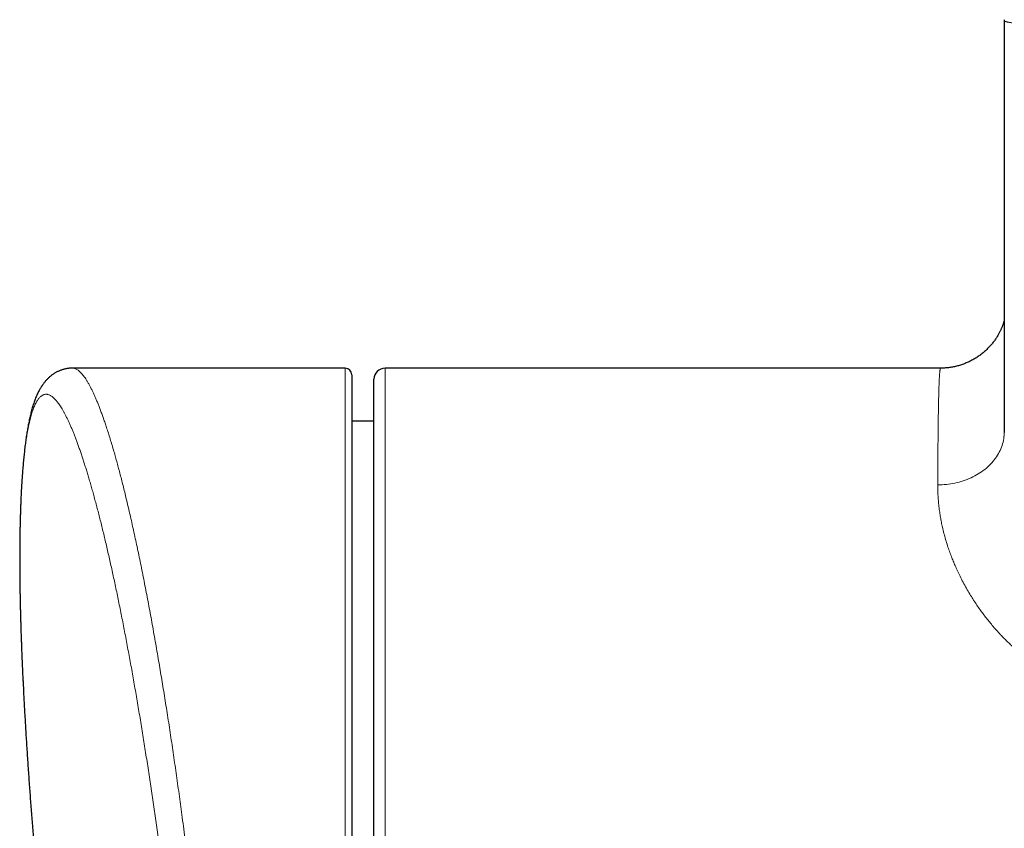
# Model space of a CAD drawing. Header units: millimetres. Extents: x 8 to 732, y 12 to 407.
# Tile 3 of 63: x 229 to 274, y 81 to 117. Entities that reach past the tile are written whole.
import ezdxf

# ---------------------------------------------------------------- set-up
doc = ezdxf.new("R2010")
doc.units = ezdxf.units.MM

msp = doc.modelspace()

# ---------------------------------------------------------------- linework, layer by layer
at = {"color": 7, "linetype": 'Continuous', "lineweight": 30}
for p, q in [((273.812, 117.401), (273.811, 117.363)), ((244.1, 101.682), (231.812, 101.682)), ((270.94, 101.682), (245.9, 101.682)), ((244.4, 101.382), (244.4, 66.31)), ((245.4, 63.234), (245.4, 101.182)), ((245.4, 99.287), (244.4, 99.295))]:
    msp.add_line(p, q, dxfattribs=at)
at = {"color": 252, "linetype": 'Continuous', "lineweight": 0}
for p, q in [((244.1, 66.209), (244.1, 101.682)), ((245.9, 101.682), (245.9, 63.132))]:
    msp.add_line(p, q, dxfattribs=at)
at = {"color": 252, "linetype": 'Continuous', "lineweight": 0, "flags": 128}
msp.add_lwpolyline([(273.811, 98.798), (273.812, 98.617)], dxfattribs=at)
at = {"color": 7, "linetype": 'Continuous', "lineweight": 30}
for centre, radius, start, end in [((244.1, 101.382), 0.3, 360, 90), ((245.9, 101.182), 0.5, 90, 180)]:
    msp.add_arc(centre, radius, start, end, dxfattribs=at)
at = {"color": 252, "linetype": 'Continuous', "lineweight": 0}
for points, knots in [([(279.811, 117.135), (279.811, 117.135), (279.728, 117.135), (279.562, 117.135), (279.328, 117.135), (279.107, 117.135), (278.9, 117.136), (278.693, 117.137), (278.486, 117.138), (278.279, 117.139), (278.073, 117.14), (277.867, 117.141), (277.648, 117.143), (277.416, 117.146), (277.196, 117.148), (277, 117.151), (276.829, 117.153), (276.66, 117.156), (276.494, 117.158), (276.332, 117.161), (276.174, 117.165), (276.019, 117.168), (275.882, 117.172), (275.762, 117.175), (275.66, 117.178), (275.561, 117.18), (275.467, 117.183), (275.374, 117.187), (275.284, 117.19), (275.196, 117.193), (275.111, 117.197), (275.029, 117.2), (274.948, 117.204), (274.869, 117.208), (274.791, 117.212), (274.716, 117.216), (274.642, 117.22), (274.573, 117.225), (274.499, 117.23), (274.421, 117.236), (274.349, 117.242), (274.287, 117.248), (274.235, 117.253), (274.186, 117.259), (274.131, 117.265), (274.072, 117.273), (274.017, 117.282), (273.972, 117.29), (273.936, 117.298), (273.905, 117.306), (273.873, 117.315), (273.845, 117.326), (273.824, 117.339), (273.812, 117.351), (273.81, 117.359), (273.811, 117.363), (273.811, 117.363)], [0, 0, 0, 0, 0.000006, 0.025141, 0.050283, 0.071276, 0.092268, 0.113288, 0.134307, 0.155399, 0.17649, 0.19763, 0.21877, 0.244239, 0.269743, 0.287967, 0.306192, 0.324493, 0.342793, 0.360666, 0.378538, 0.396521, 0.414504, 0.427335, 0.440178, 0.452499, 0.464821, 0.477192, 0.489564, 0.502027, 0.51449, 0.527007, 0.539523, 0.552708, 0.565907, 0.579777, 0.593647, 0.607578, 0.621509, 0.640931, 0.660386, 0.675611, 0.690837, 0.706109, 0.721382, 0.747222, 0.773101, 0.794777, 0.816454, 0.83819, 0.859925, 0.894856, 0.929823, 0.964897, 0.999994, 1, 1, 1, 1]), ([(273.811, 98.817), (273.811, 100.878), (273.811, 104.999), (273.811, 111.181), (273.811, 115.302), (273.811, 117.363)], [0, 0, 0, 0, 0.333333, 0.666662, 1, 1, 1, 1]), ([(231.812, 101.681), (231.824, 101.681), (231.852, 101.681), (231.898, 101.671), (231.951, 101.653), (232.008, 101.625), (232.066, 101.586), (232.126, 101.537), (232.187, 101.479), (232.249, 101.41), (232.312, 101.331), (232.376, 101.243), (232.441, 101.144), (232.508, 101.035), (232.575, 100.915), (232.643, 100.786), (232.71, 100.651), (232.774, 100.514), (232.837, 100.374), (232.9, 100.227), (232.963, 100.072), (233.028, 99.908), (233.094, 99.734), (233.161, 99.549), (233.229, 99.357), (233.297, 99.157), (233.37, 98.936), (233.448, 98.692), (233.531, 98.424), (233.614, 98.145), (233.693, 97.872), (233.768, 97.606), (233.839, 97.349), (233.91, 97.085), (233.981, 96.814), (234.053, 96.532), (234.126, 96.24), (234.201, 95.937), (234.275, 95.627), (234.35, 95.309), (234.426, 94.979), (234.504, 94.635), (234.583, 94.277), (234.663, 93.911), (234.742, 93.538), (234.822, 93.157), (234.901, 92.768), (234.981, 92.371), (235.06, 91.971), (235.138, 91.568), (235.216, 91.161), (235.293, 90.747), (235.37, 90.327), (235.447, 89.901), (235.524, 89.468), (235.601, 89.029), (235.676, 88.596), (235.748, 88.169), (235.818, 87.748), (235.888, 87.324), (235.957, 86.895), (236.026, 86.461), (236.095, 86.022), (236.164, 85.578), (236.232, 85.131), (236.299, 84.68), (236.366, 84.225), (236.433, 83.765), (236.5, 83.3), (236.566, 82.832), (236.631, 82.361), (236.696, 81.888), (236.762, 81.395), (236.83, 80.883), (236.899, 80.35), (236.968, 79.816), (237.035, 79.279), (237.101, 78.74), (237.166, 78.202), (237.23, 77.665), (237.293, 77.128), (237.354, 76.591), (237.414, 76.053), (237.473, 75.519), (237.531, 74.987), (237.586, 74.458), (237.641, 73.93), (237.695, 73.401), (237.747, 72.872), (237.799, 72.342), (237.849, 71.813), (237.898, 71.283), (237.946, 70.752), (237.993, 70.22), (238.038, 69.69), (238.08, 69.188), (238.119, 68.712), (238.155, 68.263), (238.178, 67.966), (238.189, 67.817)], [0, 0, 0, 0, 0.006799, 0.016139, 0.025477, 0.035867, 0.046259, 0.05665, 0.06704, 0.077491, 0.087945, 0.098399, 0.10885, 0.11948, 0.130112, 0.140743, 0.151373, 0.160784, 0.170198, 0.179612, 0.189025, 0.198437, 0.208209, 0.217984, 0.22776, 0.237535, 0.247308, 0.25892, 0.270534, 0.282149, 0.293761, 0.303462, 0.313166, 0.322871, 0.332574, 0.342276, 0.352349, 0.362425, 0.372501, 0.382577, 0.39265, 0.403303, 0.413958, 0.424613, 0.435267, 0.445985, 0.456705, 0.467426, 0.478144, 0.488645, 0.499147, 0.50965, 0.520151, 0.530714, 0.541279, 0.551844, 0.562408, 0.572205, 0.582004, 0.591804, 0.601603, 0.6114, 0.621276, 0.631156, 0.641036, 0.650915, 0.660792, 0.670775, 0.680762, 0.69075, 0.700738, 0.710725, 0.720708, 0.73178, 0.742857, 0.753936, 0.765015, 0.776092, 0.787164, 0.798102, 0.809043, 0.819985, 0.830926, 0.841863, 0.852595, 0.863329, 0.874063, 0.884795, 0.895597, 0.9064, 0.917203, 0.928005, 0.938955, 0.949908, 0.960861, 0.971811, 0.981207, 0.990604, 1, 1, 1, 1]), ([(270.811, 96.414), (270.812, 96.508), (270.812, 96.695), (270.814, 96.968), (270.815, 97.234), (270.817, 97.494), (270.819, 97.747), (270.82, 97.982), (270.822, 98.201), (270.824, 98.404), (270.826, 98.602), (270.828, 98.794), (270.83, 98.981), (270.832, 99.158), (270.834, 99.327), (270.837, 99.487), (270.839, 99.642), (270.842, 99.792), (270.844, 99.936), (270.847, 100.064), (270.849, 100.177), (270.851, 100.277), (270.854, 100.373), (270.856, 100.483), (270.86, 100.605), (270.863, 100.734), (270.867, 100.856), (270.872, 100.97), (270.876, 101.075), (270.88, 101.168), (270.885, 101.25), (270.889, 101.322), (270.893, 101.387), (270.897, 101.446), (270.902, 101.498), (270.907, 101.543), (270.911, 101.582), (270.916, 101.613), (270.92, 101.639), (270.925, 101.659), (270.93, 101.673), (270.935, 101.68), (270.938, 101.682), (270.939, 101.682), (270.94, 101.682)], [0, 0, 0, 0, 0.027854, 0.055711, 0.083565, 0.1115, 0.139436, 0.167371, 0.191856, 0.216343, 0.240828, 0.265368, 0.289909, 0.314449, 0.337708, 0.360968, 0.384227, 0.407532, 0.430839, 0.454145, 0.472068, 0.489992, 0.507925, 0.525859, 0.553713, 0.58157, 0.609424, 0.637359, 0.665296, 0.693231, 0.717717, 0.742204, 0.766689, 0.791229, 0.81577, 0.84031, 0.863569, 0.88683, 0.910088, 0.933394, 0.956701, 0.980007, 0.997931, 1, 1, 1, 1]), ([(237.035, 67.977), (237.027, 68.082), (237.01, 68.291), (236.981, 68.64), (236.949, 69.023), (236.913, 69.441), (236.876, 69.86), (236.839, 70.272), (236.802, 70.675), (236.765, 71.069), (236.727, 71.465), (236.688, 71.862), (236.649, 72.259), (236.607, 72.675), (236.562, 73.108), (236.515, 73.56), (236.466, 74.012), (236.417, 74.465), (236.367, 74.918), (236.316, 75.362), (236.267, 75.796), (236.217, 76.22), (236.167, 76.643), (236.116, 77.067), (236.064, 77.49), (236.011, 77.914), (235.958, 78.336), (235.904, 78.758), (235.849, 79.18), (235.793, 79.601), (235.737, 80.021), (235.68, 80.439), (235.622, 80.857), (235.564, 81.274), (235.505, 81.689), (235.446, 82.102), (235.385, 82.514), (235.325, 82.925), (235.263, 83.333), (235.202, 83.738), (235.14, 84.139), (235.077, 84.536), (235.015, 84.93), (234.952, 85.322), (234.888, 85.711), (234.824, 86.099), (234.759, 86.483), (234.694, 86.864), (234.629, 87.242), (234.563, 87.618), (234.497, 87.99), (234.431, 88.358), (234.364, 88.724), (234.296, 89.086), (234.229, 89.444), (234.161, 89.798), (234.093, 90.148), (234.025, 90.495), (233.957, 90.837), (233.888, 91.174), (233.82, 91.505), (233.752, 91.831), (233.683, 92.151), (233.615, 92.467), (233.546, 92.779), (233.477, 93.086), (233.409, 93.388), (233.34, 93.685), (233.271, 93.977), (233.202, 94.264), (233.133, 94.546), (233.065, 94.822), (232.996, 95.093), (232.927, 95.359), (232.858, 95.618), (232.79, 95.872), (232.722, 96.12), (232.653, 96.363), (232.585, 96.599), (232.519, 96.824), (232.454, 97.039), (232.39, 97.244), (232.327, 97.444), (232.264, 97.639), (232.2, 97.83), (232.136, 98.016), (232.072, 98.196), (232.009, 98.37), (231.946, 98.538), (231.883, 98.699), (231.821, 98.853), (231.758, 99.005), (231.694, 99.152), (231.629, 99.294), (231.565, 99.429), (231.501, 99.557), (231.438, 99.676), (231.376, 99.788), (231.314, 99.892), (231.254, 99.986), (231.196, 100.07), (231.14, 100.146), (231.084, 100.214), (231.029, 100.276), (230.975, 100.33), (230.921, 100.377), (230.868, 100.416), (230.816, 100.449), (230.764, 100.474), (230.713, 100.492), (230.663, 100.502), (230.614, 100.505), (230.565, 100.5), (230.517, 100.488), (230.47, 100.469), (230.424, 100.441), (230.379, 100.407), (230.334, 100.364), (230.291, 100.314), (230.249, 100.257), (230.208, 100.194), (230.168, 100.124), (230.13, 100.046), (230.092, 99.962), (230.055, 99.871), (230.019, 99.772), (229.984, 99.666), (229.95, 99.553), (229.917, 99.433), (229.885, 99.305), (229.854, 99.171), (229.824, 99.029), (229.795, 98.88), (229.767, 98.724), (229.74, 98.562), (229.714, 98.392), (229.689, 98.214), (229.665, 98.03), (229.643, 97.839), (229.621, 97.643), (229.601, 97.443), (229.583, 97.239), (229.565, 97.028), (229.548, 96.811), (229.533, 96.588), (229.518, 96.358), (229.505, 96.122), (229.493, 95.88), (229.482, 95.632), (229.472, 95.378), (229.463, 95.118), (229.455, 94.851), (229.448, 94.579), (229.443, 94.301), (229.438, 94.017), (229.435, 93.727), (229.433, 93.432), (229.432, 93.131), (229.432, 92.824), (229.434, 92.515), (229.436, 92.204), (229.44, 91.891), (229.445, 91.573), (229.451, 91.251), (229.458, 90.923), (229.466, 90.591), (229.475, 90.254), (229.485, 89.912), (229.497, 89.566), (229.509, 89.216), (229.523, 88.862), (229.533, 88.623), (229.538, 88.504)], [0, 0, 0, 0, 0.00446, 0.00892, 0.014783, 0.020647, 0.026517, 0.032387, 0.037853, 0.04332, 0.048787, 0.054266, 0.059745, 0.065224, 0.071418, 0.077611, 0.083804, 0.090015, 0.096227, 0.102437, 0.108251, 0.114066, 0.11988, 0.125694, 0.131533, 0.137374, 0.143214, 0.149054, 0.15492, 0.160786, 0.166653, 0.172519, 0.178411, 0.184304, 0.190196, 0.196089, 0.202004, 0.20792, 0.213843, 0.219765, 0.225631, 0.231498, 0.237364, 0.24323, 0.249122, 0.255014, 0.260907, 0.266799, 0.272717, 0.278636, 0.284555, 0.290473, 0.296418, 0.302363, 0.308309, 0.314254, 0.320222, 0.326191, 0.332166, 0.338142, 0.344063, 0.349985, 0.355907, 0.361828, 0.367776, 0.373724, 0.379673, 0.385621, 0.391595, 0.397571, 0.403546, 0.409521, 0.415523, 0.421525, 0.427528, 0.43353, 0.439556, 0.445583, 0.451616, 0.45765, 0.463333, 0.469016, 0.474705, 0.480394, 0.486241, 0.492089, 0.497936, 0.503783, 0.509656, 0.51553, 0.521403, 0.527276, 0.533536, 0.539796, 0.546056, 0.552316, 0.558607, 0.564899, 0.571192, 0.577483, 0.583387, 0.589292, 0.595197, 0.601101, 0.607032, 0.612963, 0.618895, 0.624826, 0.630785, 0.636744, 0.642704, 0.648662, 0.654649, 0.660636, 0.666623, 0.67261, 0.678622, 0.684634, 0.690653, 0.696672, 0.70251, 0.708349, 0.714188, 0.720026, 0.725891, 0.731757, 0.737623, 0.743488, 0.74938, 0.755273, 0.761166, 0.767058, 0.772978, 0.778898, 0.784819, 0.790739, 0.796684, 0.802629, 0.808581, 0.814534, 0.820302, 0.826072, 0.831842, 0.837611, 0.843406, 0.849202, 0.854998, 0.860793, 0.866615, 0.872438, 0.878261, 0.884082, 0.889932, 0.895781, 0.901631, 0.90748, 0.913354, 0.919228, 0.925108, 0.930988, 0.936716, 0.942443, 0.948171, 0.953898, 0.959651, 0.965405, 0.971158, 0.976911, 0.98269, 0.98847, 0.99425, 1, 1, 1, 1]), ([(270.811, 96.414), (270.942, 96.418), (271.204, 96.425), (271.591, 96.489), (271.964, 96.589), (272.317, 96.729), (272.644, 96.904), (272.94, 97.111), (273.2, 97.349), (273.418, 97.611), (273.592, 97.894), (273.718, 98.193), (273.797, 98.502), (273.806, 98.712), (273.811, 98.817)], [0, 0, 0, 0, 0.083333, 0.166667, 0.25, 0.333333, 0.416667, 0.5, 0.583333, 0.666667, 0.75, 0.833333, 0.916667, 1, 1, 1, 1]), ([(279.812, 86.968), (279.715, 86.968), (279.52, 86.97), (279.229, 86.983), (278.937, 87.004), (278.646, 87.035), (278.379, 87.072), (278.138, 87.114), (277.921, 87.157), (277.705, 87.206), (277.475, 87.266), (277.23, 87.338), (276.971, 87.424), (276.716, 87.519), (276.465, 87.623), (276.217, 87.737), (275.974, 87.859), (275.735, 87.989), (275.501, 88.127), (275.272, 88.273), (275.048, 88.427), (274.83, 88.587), (274.627, 88.745), (274.439, 88.9), (274.265, 89.051), (274.096, 89.206), (273.937, 89.358), (273.787, 89.508), (273.627, 89.675), (273.453, 89.865), (273.276, 90.069), (273.114, 90.265), (272.966, 90.453), (272.823, 90.643), (272.679, 90.842), (272.536, 91.051), (272.394, 91.268), (272.248, 91.504), (272.101, 91.756), (271.953, 92.026), (271.82, 92.286), (271.7, 92.535), (271.598, 92.763), (271.508, 92.978), (271.421, 93.197), (271.335, 93.429), (271.248, 93.686), (271.166, 93.954), (271.09, 94.23), (271.027, 94.489), (270.976, 94.731), (270.934, 94.957), (270.896, 95.195), (270.863, 95.447), (270.837, 95.711), (270.821, 95.959), (270.812, 96.194), (270.811, 96.341), (270.811, 96.414)], [0, 0, 0, 0, 0.017072, 0.034147, 0.051218, 0.068415, 0.085612, 0.098621, 0.111636, 0.124651, 0.137659, 0.153796, 0.169938, 0.186074, 0.202364, 0.218654, 0.235091, 0.251534, 0.267971, 0.284691, 0.301423, 0.318156, 0.334878, 0.349409, 0.363945, 0.378482, 0.393014, 0.40614, 0.419266, 0.437825, 0.456384, 0.47238, 0.488382, 0.504384, 0.520381, 0.538383, 0.556388, 0.574389, 0.596504, 0.618623, 0.640737, 0.660337, 0.679938, 0.696791, 0.713644, 0.734141, 0.754638, 0.778165, 0.801698, 0.825226, 0.845027, 0.864831, 0.884632, 0.90883, 0.933033, 0.957232, 0.978616, 1, 1, 1, 1])]:
    msp.add_open_spline(points, degree=3, knots=knots, dxfattribs=at)
at = {"color": 7, "linetype": 'Continuous', "lineweight": 30}
for points, knots in [([(273.811, 117.361), (273.811, 116.33), (273.811, 114.21), (273.811, 111.001), (273.811, 107.735), (273.811, 104.47), (273.811, 101.485), (273.811, 99.588), (273.811, 98.779)], [0, 0, 0, 0, 0.166476, 0.342285, 0.518039, 0.693737, 0.86938, 1, 1, 1, 1]), ([(273.811, 103.835), (273.809, 103.83), (273.805, 103.813), (273.795, 103.781), (273.783, 103.742), (273.769, 103.7), (273.754, 103.657), (273.737, 103.612), (273.719, 103.565), (273.699, 103.516), (273.678, 103.465), (273.654, 103.412), (273.627, 103.357), (273.599, 103.3), (273.567, 103.24), (273.533, 103.178), (273.495, 103.115), (273.454, 103.05), (273.41, 102.984), (273.363, 102.917), (273.312, 102.849), (273.26, 102.783), (273.206, 102.718), (273.15, 102.656), (273.09, 102.592), (273.028, 102.529), (272.961, 102.466), (272.891, 102.404), (272.819, 102.345), (272.746, 102.287), (272.67, 102.232), (272.593, 102.179), (272.514, 102.128), (272.433, 102.08), (272.351, 102.035), (272.268, 101.992), (272.184, 101.952), (272.098, 101.915), (272.012, 101.88), (271.924, 101.848), (271.836, 101.819), (271.747, 101.792), (271.658, 101.769), (271.568, 101.748), (271.477, 101.73), (271.386, 101.715), (271.295, 101.703), (271.204, 101.693), (271.113, 101.687), (271.025, 101.683), (270.967, 101.682), (270.94, 101.682)], [0, 0, 0, 0, 0.007262, 0.023217, 0.039006, 0.054715, 0.070431, 0.086217, 0.102146, 0.118299, 0.134749, 0.151566, 0.168814, 0.186549, 0.204815, 0.223642, 0.243046, 0.263024, 0.283553, 0.304595, 0.326097, 0.347995, 0.367936, 0.390348, 0.410691, 0.433451, 0.456381, 0.479387, 0.502437, 0.525507, 0.548577, 0.571636, 0.594671, 0.617677, 0.640647, 0.663578, 0.686468, 0.709314, 0.732116, 0.754874, 0.777587, 0.800255, 0.822878, 0.845458, 0.867993, 0.890486, 0.912936, 0.935344, 0.957709, 0.980034, 1, 1, 1, 1]), ([(231.812, 101.682), (231.803, 101.682), (231.773, 101.682), (231.722, 101.68), (231.657, 101.675), (231.593, 101.667), (231.529, 101.656), (231.466, 101.642), (231.403, 101.626), (231.342, 101.608), (231.282, 101.587), (231.223, 101.564), (231.165, 101.538), (231.109, 101.51), (231.054, 101.481), (231, 101.449), (230.948, 101.415), (230.897, 101.379), (230.848, 101.342), (230.801, 101.303), (230.754, 101.263), (230.709, 101.22), (230.665, 101.176), (230.622, 101.13), (230.58, 101.081), (230.538, 101.03), (230.497, 100.977), (230.457, 100.92), (230.417, 100.861), (230.378, 100.798), (230.34, 100.733), (230.302, 100.664), (230.264, 100.59), (230.226, 100.51), (230.188, 100.425), (230.151, 100.335), (230.115, 100.241), (230.079, 100.142), (230.046, 100.041), (230.013, 99.938), (229.983, 99.833), (229.954, 99.726), (229.927, 99.619), (229.9, 99.51), (229.876, 99.4), (229.852, 99.289), (229.829, 99.176), (229.808, 99.062), (229.787, 98.947), (229.767, 98.831), (229.748, 98.713), (229.73, 98.593), (229.712, 98.471), (229.695, 98.347), (229.679, 98.222), (229.663, 98.094), (229.648, 97.965), (229.634, 97.834), (229.62, 97.701), (229.606, 97.565), (229.594, 97.427), (229.581, 97.288), (229.569, 97.147), (229.558, 97.004), (229.547, 96.859), (229.537, 96.712), (229.528, 96.564), (229.518, 96.412), (229.51, 96.259), (229.501, 96.104), (229.493, 95.947), (229.486, 95.787), (229.479, 95.626), (229.473, 95.463), (229.467, 95.298), (229.462, 95.131), (229.457, 94.962), (229.452, 94.791), (229.448, 94.618), (229.444, 94.442), (229.441, 94.265), (229.438, 94.085), (229.436, 93.904), (229.434, 93.72), (229.433, 93.535), (229.432, 93.348), (229.432, 93.16), (229.432, 92.969), (229.432, 92.776), (229.433, 92.581), (229.435, 92.385), (229.436, 92.187), (229.439, 91.988), (229.441, 91.788), (229.444, 91.586), (229.448, 91.382), (229.452, 91.176), (229.456, 90.968), (229.461, 90.759), (229.467, 90.548), (229.473, 90.336), (229.479, 90.121), (229.485, 89.906), (229.492, 89.688), (229.5, 89.468), (229.508, 89.247), (229.516, 89.025), (229.525, 88.802), (229.532, 88.629), (229.536, 88.53), (229.537, 88.507)], [0, 0, 0, 0, 0.002036, 0.007254, 0.012457, 0.017649, 0.022837, 0.028026, 0.033221, 0.03843, 0.043659, 0.048916, 0.054209, 0.059547, 0.06494, 0.070403, 0.07609, 0.081637, 0.087304, 0.093103, 0.099054, 0.105174, 0.111486, 0.118013, 0.124782, 0.131822, 0.139167, 0.14685, 0.154912, 0.163392, 0.172328, 0.18122, 0.191255, 0.201807, 0.212894, 0.224469, 0.236438, 0.248668, 0.26102, 0.27335, 0.285578, 0.297671, 0.309616, 0.321418, 0.333087, 0.344634, 0.356075, 0.367423, 0.378426, 0.389474, 0.400447, 0.411354, 0.422202, 0.432999, 0.443752, 0.454465, 0.465146, 0.47564, 0.486243, 0.496811, 0.507341, 0.517833, 0.528283, 0.538687, 0.549043, 0.559347, 0.569715, 0.580061, 0.590382, 0.600681, 0.61096, 0.621222, 0.631468, 0.641701, 0.651923, 0.662137, 0.672344, 0.682547, 0.692747, 0.702947, 0.713148, 0.723353, 0.733562, 0.743779, 0.754008, 0.764097, 0.774268, 0.784452, 0.79464, 0.804822, 0.814988, 0.825131, 0.835243, 0.845314, 0.855375, 0.865487, 0.875593, 0.885694, 0.895793, 0.905891, 0.915989, 0.92609, 0.936194, 0.946304, 0.956448, 0.966573, 0.976685, 0.986787, 0.996881, 1, 1, 1, 1]), ([(229.538, 88.504), (229.538, 88.504), (229.543, 88.383), (229.553, 88.139), (229.57, 87.772), (229.583, 87.514), (229.59, 87.377), (229.591, 87.365)], [0, 0, 0, 0, 0.001603, 0.324051, 0.646545, 0.96904, 1, 1, 1, 1]), ([(229.57, 87.791), (229.579, 87.608), (229.599, 87.177), (229.635, 86.5), (229.676, 85.76), (229.72, 85.02), (229.767, 84.28), (229.817, 83.54), (229.869, 82.8), (229.924, 82.061), (229.982, 81.321), (230.043, 80.582), (230.107, 79.843), (230.173, 79.105), (230.242, 78.366), (230.314, 77.628), (230.388, 76.89), (230.466, 76.153), (230.546, 75.415), (230.628, 74.678), (230.714, 73.941), (230.802, 73.205), (230.893, 72.469), (230.987, 71.733), (231.084, 70.998), (231.183, 70.262), (231.285, 69.528), (231.381, 68.854), (231.444, 68.425), (231.471, 68.242)], [0, 0, 0, 0, 0.028035, 0.06577, 0.103507, 0.141243, 0.178981, 0.216719, 0.254458, 0.292197, 0.329937, 0.367678, 0.40542, 0.443162, 0.480905, 0.518648, 0.556392, 0.594136, 0.631881, 0.669627, 0.707373, 0.74512, 0.782868, 0.820616, 0.858364, 0.896113, 0.933862, 0.971612, 1, 1, 1, 1])]:
    msp.add_open_spline(points, degree=3, knots=knots, dxfattribs=at)

doc.saveas('drawing.dxf')
